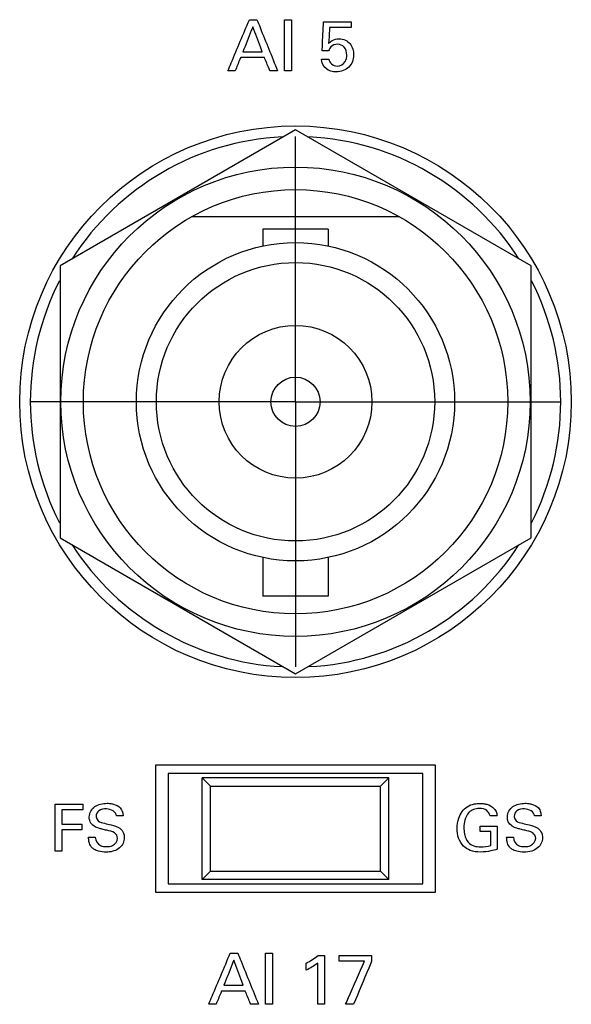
# Model space of a CAD drawing. Header units: inches. Extents: x 0 to 34, y 0 to 22.
# Tile 41 of 111: x 10.136 to 10.786, y 11.797 to 12.957. Entities that reach past the tile are written whole.
import ezdxf

# ---------------------------------------------------------------- set-up
doc = ezdxf.new("R2010")
doc.units = ezdxf.units.IN
doc.header["$LTSCALE"] = 1.87
doc.header["$MEASUREMENT"] = 0
doc.linetypes.add('CENTER', pattern=[0.6, 0.375, -0.075, 0.075, -0.075])
doc.layers.get('0').update_dxf_attribs({"linetype": 'CONTINUOUS'})
doc.layers.add('DATUMCURVES', color=7, linetype='CONTINUOUS')
doc.layers.add('DEFAULT_1', color=7, linetype='CENTER')

msp = doc.modelspace()

# ---------------------------------------------------------------- linework, layer by layer
at = {"color": 7, "linetype": 'CONTINUOUS'}
for p, q in [((10.461, 12.827), (10.1835, 12.6667)), ((10.7385, 12.6667), (10.461, 12.827)), ((10.5834, 12.7245), (10.3386, 12.7245)), ((10.4225, 12.7098), (10.4225, 12.69)), ((10.4995, 12.7098), (10.4225, 12.7098)), ((10.4995, 12.7098), (10.4995, 12.69)), ((10.1835, 12.6667), (10.1835, 12.3463)), ((10.7385, 12.3463), (10.7385, 12.6667)), ((10.1835, 12.3463), (10.461, 12.1861)), ((10.461, 12.1861), (10.7385, 12.3463)), ((10.4225, 12.323), (10.4225, 12.2773)), ((10.4995, 12.323), (10.4995, 12.2773)), ((10.4995, 12.2773), (10.4225, 12.2773)), ((10.296, 12.0785), (10.296, 11.9285)), ((10.626, 12.0785), (10.296, 12.0785)), ((10.626, 11.9285), (10.626, 12.0785)), ((10.311, 12.0685), (10.311, 11.9385)), ((10.611, 12.0685), (10.311, 12.0685)), ((10.611, 11.9385), (10.611, 12.0685)), ((10.351, 12.0635), (10.361, 12.0535)), ((10.351, 11.9435), (10.351, 12.0635)), ((10.571, 12.0635), (10.351, 12.0635)), ((10.561, 12.0535), (10.571, 12.0635)), ((10.571, 11.9435), (10.571, 12.0635)), ((10.361, 11.9535), (10.361, 12.0535)), ((10.361, 12.0535), (10.561, 12.0535)), ((10.561, 11.9535), (10.561, 12.0535)), ((10.351, 11.9435), (10.361, 11.9535)), ((10.361, 11.9535), (10.561, 11.9535)), ((10.561, 11.9535), (10.571, 11.9435)), ((10.311, 11.9385), (10.611, 11.9385)), ((10.571, 11.9435), (10.351, 11.9435)), ((10.296, 11.9285), (10.626, 11.9285))]:
    msp.add_line(p, q, dxfattribs=at)
for radius in [0.325, 0.2765, 0.25, 0.1875, 0.164, 0.09, 0.029]:
    msp.add_circle((10.461, 12.5065), radius, dxfattribs=at)
for start, end in [(92.8821, 147.3645), (32.6355, 87.1179), (152.8684, 207.1316), (332.8684, 27.1316), (212.6355, 267.1179), (272.8821, 327.3645)]:
    msp.add_arc((10.461, 12.5065), 0.3125, start, end, dxfattribs=at)
at = {"layer": 'DATUMCURVES', "color": 40, "linetype": 'CONTINUOUS'}
for points, knots in [([(10.3813, 12.8965, 0.8645), (10.3826, 12.8997, 0.8645), (10.3911, 12.9197, 0.8645), (10.3995, 12.9398, 0.8645), (10.4066, 12.9567, 0.8645)], [0, 0, 0, 0, 0.15625, 1, 1, 1, 1]), ([(10.4107, 12.9484, 0.8645), (10.4101, 12.9469, 0.8645), (10.4062, 12.9371, 0.8645), (10.4023, 12.9272, 0.8645), (10.399, 12.9189, 0.8645)], [0, 0, 0, 0, 0.15625, 1, 1, 1, 1]), ([(10.4218, 12.9189, 0.8645), (10.4212, 12.9205, 0.8645), (10.4175, 12.9303, 0.8645), (10.4138, 12.9401, 0.8645), (10.4107, 12.9484, 0.8645)], [0, 0, 0, 0, 0.15625, 1, 1, 1, 1]), ([(10.4155, 12.9567, 0.8645), (10.4168, 12.9536, 0.8645), (10.4249, 12.9335, 0.8645), (10.433, 12.9135, 0.8645), (10.4399, 12.8965, 0.8645)], [0, 0, 0, 0, 0.15625, 1, 1, 1, 1]), ([(10.448, 12.8965, 0.8645), (10.448, 12.8997, 0.8645), (10.448, 12.9197, 0.8645), (10.448, 12.9398, 0.8645), (10.448, 12.9567, 0.8645)], [0, 0, 0, 0, 0.15625, 1, 1, 1, 1]), ([(10.4564, 12.9567, 0.8645), (10.4564, 12.9536, 0.8645), (10.4564, 12.9335, 0.8645), (10.4564, 12.9135, 0.8645), (10.4564, 12.8965, 0.8645)], [0, 0, 0, 0, 0.15625, 1, 1, 1, 1]), ([(10.4925, 12.9199, 0.8645), (10.4925, 12.9216, 0.8645), (10.493, 12.9331, 0.8645), (10.4935, 12.9445, 0.8645), (10.494, 12.9542, 0.8645)], [0, 0, 0, 0, 0.15625, 1, 1, 1, 1]), ([(10.494, 12.9542, 0.8645), (10.4956, 12.9542, 0.8645), (10.5065, 12.9542, 0.8645), (10.5173, 12.9542, 0.8645), (10.5264, 12.9542, 0.8645)], [0, 0, 0, 0, 0.15625, 1, 1, 1, 1]), ([(10.5011, 12.9474, 0.8645), (10.5011, 12.9465, 0.8645), (10.5007, 12.9402, 0.8645), (10.5003, 12.934, 0.8645), (10.5, 12.9288, 0.8645)], [0, 0, 0, 0, 0.15625, 1, 1, 1, 1]), ([(10.5264, 12.9474, 0.8645), (10.5251, 12.9474, 0.8645), (10.5166, 12.9474, 0.8645), (10.5082, 12.9474, 0.8645), (10.5011, 12.9474, 0.8645)], [0, 0, 0, 0, 0.15625, 1, 1, 1, 1]), ([(10.5, 12.9288, 0.8645), (10.5013, 12.93, 0.8645), (10.5048, 12.933, 0.8645), (10.5121, 12.9347, 0.8645), (10.5198, 12.9332, 0.8645), (10.5275, 12.9271, 0.8645), (10.5311, 12.9146, 0.8645), (10.5275, 12.9045, 0.8645), (10.5239, 12.9009, 0.8645)], [0, 0, 0, 0, 0.093579, 0.236844, 0.371947, 0.491195, 0.733632, 1, 1, 1, 1]), ([(10.5214, 12.9153, 0.8645), (10.5214, 12.9185, 0.8645), (10.5199, 12.9253, 0.8645), (10.5106, 12.9288, 0.8645), (10.5027, 12.926, 0.8645), (10.5006, 12.9216, 0.8645), (10.5, 12.9199, 0.8645)], [0, 0, 0, 0, 0.300051, 0.568447, 0.827902, 1, 1, 1, 1]), ([(10.399, 12.9189, 0.8645), (10.4002, 12.9189, 0.8645), (10.4078, 12.9189, 0.8645), (10.4154, 12.9189, 0.8645), (10.4218, 12.9189, 0.8645)], [0, 0, 0, 0, 0.15625, 1, 1, 1, 1]), ([(10.5004, 12.9102, 0.8645), (10.5005, 12.906, 0.8645), (10.5096, 12.8991, 0.8645), (10.5203, 12.9059, 0.8645), (10.5214, 12.9125, 0.8645), (10.5214, 12.9153, 0.8645)], [0, 0, 0, 0, 0.39742, 0.739325, 1, 1, 1, 1]), ([(10.3964, 12.9122, 0.8645), (10.396, 12.9114, 0.8645), (10.3939, 12.9062, 0.8645), (10.3917, 12.9009, 0.8645), (10.3899, 12.8965, 0.8645)], [0, 0, 0, 0, 0.15625, 1, 1, 1, 1]), ([(10.4243, 12.9122, 0.8645), (10.4228, 12.9122, 0.8645), (10.4135, 12.9122, 0.8645), (10.4042, 12.9122, 0.8645), (10.3964, 12.9122, 0.8645)], [0, 0, 0, 0, 0.15625, 1, 1, 1, 1]), ([(10.4308, 12.8965, 0.8645), (10.4305, 12.8973, 0.8645), (10.4283, 12.9026, 0.8645), (10.4261, 12.9078, 0.8645), (10.4243, 12.9122, 0.8645)], [0, 0, 0, 0, 0.15625, 1, 1, 1, 1]), ([(10.5239, 12.9009, 0.8645), (10.5201, 12.8971, 0.8645), (10.5101, 12.8938, 0.8645), (10.4958, 12.8973, 0.8645), (10.4919, 12.9061, 0.8645), (10.4917, 12.9102, 0.8645)], [0, 0, 0, 0, 0.392339, 0.698207, 1, 1, 1, 1]), ([(10.1777, 12.0323, 0.8645), (10.1794, 12.0323, 0.8645), (10.1903, 12.0323, 0.8645), (10.2013, 12.0323, 0.8645), (10.2105, 12.0323, 0.8645)], [0, 0, 0, 0, 0.15625, 1, 1, 1, 1]), ([(10.1777, 11.9771, 0.8645), (10.1777, 11.98, 0.8645), (10.1777, 11.9984, 0.8645), (10.1777, 12.0168, 0.8645), (10.1777, 12.0323, 0.8645)], [0, 0, 0, 0, 0.15625, 1, 1, 1, 1]), ([(10.2513, 11.9922, 0.8645), (10.2513, 11.9946, 0.8645), (10.2477, 12.0002, 0.8645), (10.2399, 12.0011, 0.8645), (10.2336, 12.0028, 0.8645), (10.2285, 12.0041, 0.8645), (10.2231, 12.0061, 0.8645), (10.2188, 12.011, 0.8645), (10.217, 12.02, 0.8645), (10.2221, 12.0293, 0.8645), (10.2313, 12.0328, 0.8645), (10.2383, 12.0336, 0.8645), (10.2427, 12.0332, 0.8645), (10.2446, 12.0329, 0.8645)], [0, 0, 0, 0, 0.089358, 0.210974, 0.281661, 0.334731, 0.408507, 0.49491, 0.567036, 0.741237, 0.832922, 0.929461, 1, 1, 1, 1]), ([(10.2446, 12.0329, 0.8645), (10.2452, 12.0328, 0.8645), (10.2488, 12.0319, 0.8645), (10.2542, 12.0293, 0.8645), (10.2574, 12.0234, 0.8645), (10.2577, 12.02, 0.8645), (10.2578, 12.0186, 0.8645)], [0, 0, 0, 0, 0.088567, 0.522947, 0.795786, 1, 1, 1, 1]), ([(10.6514, 12.0038, 0.8645), (10.6514, 12.0079, 0.8645), (10.6528, 12.0176, 0.8645), (10.6604, 12.0291, 0.8645), (10.671, 12.0328, 0.8645), (10.6775, 12.0333, 0.8645), (10.6824, 12.0331, 0.8645), (10.6882, 12.0321, 0.8645), (10.6943, 12.0288, 0.8645), (10.698, 12.0231, 0.8645), (10.6984, 12.0199, 0.8645), (10.6985, 12.0186, 0.8645)], [0, 0, 0, 0, 0.170779, 0.400056, 0.528641, 0.621303, 0.671689, 0.730137, 0.866051, 0.945293, 1, 1, 1, 1]), ([(10.744, 11.9922, 0.8645), (10.744, 11.9946, 0.8645), (10.7404, 12.0002, 0.8645), (10.7325, 12.0011, 0.8645), (10.7262, 12.0028, 0.8645), (10.7212, 12.0041, 0.8645), (10.7158, 12.0061, 0.8645), (10.7114, 12.011, 0.8645), (10.7096, 12.02, 0.8645), (10.7148, 12.0293, 0.8645), (10.724, 12.0328, 0.8645), (10.7309, 12.0336, 0.8645), (10.7353, 12.0332, 0.8645), (10.7372, 12.0329, 0.8645)], [0, 0, 0, 0, 0.089351, 0.210902, 0.281626, 0.334691, 0.408424, 0.494878, 0.567007, 0.741229, 0.832941, 0.929502, 1, 1, 1, 1]), ([(10.7372, 12.0329, 0.8645), (10.7378, 12.0328, 0.8645), (10.7415, 12.0319, 0.8645), (10.7469, 12.0293, 0.8645), (10.7501, 12.0234, 0.8645), (10.7503, 12.02, 0.8645), (10.7504, 12.0186, 0.8645)], [0, 0, 0, 0, 0.08852, 0.52283, 0.795743, 1, 1, 1, 1]), ([(10.2105, 12.0258, 0.8645), (10.2092, 12.0258, 0.8645), (10.2009, 12.0258, 0.8645), (10.1925, 12.0258, 0.8645), (10.1855, 12.0258, 0.8645)], [0, 0, 0, 0, 0.15625, 1, 1, 1, 1]), ([(10.1855, 12.0258, 0.8645), (10.1855, 12.0249, 0.8645), (10.1855, 12.0192, 0.8645), (10.1855, 12.0135, 0.8645), (10.1855, 12.0086, 0.8645)], [0, 0, 0, 0, 0.15625, 1, 1, 1, 1]), ([(10.2499, 12.0186, 0.8645), (10.2496, 12.0233, 0.8645), (10.2397, 12.0284, 0.8645), (10.2292, 12.026, 0.8645), (10.2259, 12.0204, 0.8645), (10.226, 12.0178, 0.8645), (10.2261, 12.0176, 0.8645)], [0, 0, 0, 0, 0.458036, 0.755101, 0.988316, 1, 1, 1, 1]), ([(10.6902, 12.0186, 0.8645), (10.6898, 12.0209, 0.8645), (10.6866, 12.0262, 0.8645), (10.6783, 12.0276, 0.8645), (10.6707, 12.0267, 0.8645), (10.6639, 12.0221, 0.8645), (10.6601, 12.0141, 0.8645), (10.6591, 12.0053, 0.8645), (10.6596, 11.9999, 0.8645), (10.6601, 11.9974, 0.8645)], [0, 0, 0, 0, 0.128916, 0.289474, 0.416699, 0.531015, 0.710431, 0.867993, 1, 1, 1, 1]), ([(10.7425, 12.0186, 0.8645), (10.7422, 12.0233, 0.8645), (10.7323, 12.0284, 0.8645), (10.7218, 12.026, 0.8645), (10.7186, 12.0204, 0.8645), (10.7187, 12.0178, 0.8645), (10.7187, 12.0176, 0.8645)], [0, 0, 0, 0, 0.458036, 0.755045, 0.988316, 1, 1, 1, 1]), ([(10.1855, 12.0086, 0.8645), (10.1867, 12.0086, 0.8645), (10.1946, 12.0086, 0.8645), (10.2024, 12.0086, 0.8645), (10.2091, 12.0086, 0.8645)], [0, 0, 0, 0, 0.15625, 1, 1, 1, 1]), ([(10.2261, 12.0176, 0.8645), (10.2262, 12.0158, 0.8645), (10.2285, 12.0112, 0.8645), (10.2334, 12.0105, 0.8645), (10.236, 12.0098, 0.8645)], [0, 0, 0, 0, 0.406343, 1, 1, 1, 1]), ([(10.236, 12.0098, 0.8645), (10.2386, 12.0092, 0.8645), (10.2446, 12.0076, 0.8645), (10.2508, 12.006, 0.8645), (10.2538, 12.004, 0.8645)], [0, 0, 0, 0, 0.433585, 1, 1, 1, 1]), ([(10.7187, 12.0176, 0.8645), (10.7188, 12.0158, 0.8645), (10.7211, 12.0112, 0.8645), (10.726, 12.0105, 0.8645), (10.7286, 12.0098, 0.8645)], [0, 0, 0, 0, 0.406351, 1, 1, 1, 1]), ([(10.7286, 12.0098, 0.8645), (10.7312, 12.0092, 0.8645), (10.7372, 12.0076, 0.8645), (10.7434, 12.006, 0.8645), (10.7464, 12.004, 0.8645)], [0, 0, 0, 0, 0.43361, 1, 1, 1, 1]), ([(10.2091, 12.0022, 0.8645), (10.2079, 12.0022, 0.8645), (10.2, 12.0022, 0.8645), (10.1921, 12.0022, 0.8645), (10.1855, 12.0022, 0.8645)], [0, 0, 0, 0, 0.15625, 1, 1, 1, 1]), ([(10.1855, 12.0022, 0.8645), (10.1855, 12.0009, 0.8645), (10.1855, 11.9925, 0.8645), (10.1855, 11.9842, 0.8645), (10.1855, 11.9771, 0.8645)], [0, 0, 0, 0, 0.15625, 1, 1, 1, 1]), ([(10.2538, 12.004, 0.8645), (10.2559, 12.0027, 0.8645), (10.2587, 11.999, 0.8645), (10.2594, 11.9936, 0.8645), (10.259, 11.9895, 0.8645), (10.2576, 11.9851, 0.8645), (10.2538, 11.9802, 0.8645), (10.248, 11.9773, 0.8645), (10.2423, 11.976, 0.8645), (10.2363, 11.9757, 0.8645), (10.2298, 11.9763, 0.8645), (10.2251, 11.9783, 0.8645), (10.2234, 11.9794, 0.8645)], [0, 0, 0, 0, 0.128957, 0.217454, 0.278528, 0.337354, 0.454988, 0.587289, 0.664009, 0.74975, 0.896434, 1, 1, 1, 1]), ([(10.6987, 11.9793, 0.8645), (10.6963, 11.9785, 0.8645), (10.6898, 11.9766, 0.8645), (10.679, 11.9755, 0.8645), (10.6675, 11.9767, 0.8645), (10.658, 11.9827, 0.8645), (10.6525, 11.9923, 0.8645), (10.6514, 12, 0.8645), (10.6514, 12.0038, 0.8645)], [0, 0, 0, 0, 0.120758, 0.310242, 0.504411, 0.645823, 0.821226, 1, 1, 1, 1]), ([(10.6601, 11.9974, 0.8645), (10.6602, 11.997, 0.8645), (10.661, 11.9934, 0.8645), (10.6633, 11.9873, 0.8645), (10.671, 11.9826, 0.8645), (10.6804, 11.9816, 0.8645), (10.6872, 11.9826, 0.8645), (10.6911, 11.9838, 0.8645)], [0, 0, 0, 0, 0.0318, 0.278361, 0.480278, 0.688936, 1, 1, 1, 1]), ([(10.6785, 12.0065, 0.8645), (10.6795, 12.0065, 0.8645), (10.6863, 12.0065, 0.8645), (10.693, 12.0065, 0.8645), (10.6987, 12.0065, 0.8645)], [0, 0, 0, 0, 0.15625, 1, 1, 1, 1]), ([(10.6911, 11.9838, 0.8645), (10.6911, 11.9846, 0.8645), (10.6911, 11.9901, 0.8645), (10.6911, 11.9955, 0.8645), (10.6911, 12.0001, 0.8645)], [0, 0, 0, 0, 0.15625, 1, 1, 1, 1]), ([(10.6987, 12.0065, 0.8645), (10.6987, 12.0051, 0.8645), (10.6987, 11.996, 0.8645), (10.6987, 11.9869, 0.8645), (10.6987, 11.9793, 0.8645)], [0, 0, 0, 0, 0.15625, 1, 1, 1, 1]), ([(10.7464, 12.004, 0.8645), (10.7485, 12.0027, 0.8645), (10.7513, 11.999, 0.8645), (10.7521, 11.9936, 0.8645), (10.7517, 11.9895, 0.8645), (10.7503, 11.9851, 0.8645), (10.7464, 11.9802, 0.8645), (10.7391, 11.9765, 0.8645), (10.7304, 11.9755, 0.8645), (10.7224, 11.9763, 0.8645), (10.7177, 11.9783, 0.8645), (10.716, 11.9794, 0.8645)], [0, 0, 0, 0, 0.128977, 0.21752, 0.27862, 0.337474, 0.455176, 0.587543, 0.74957, 0.896371, 1, 1, 1, 1]), ([(10.2234, 11.9794, 0.8645), (10.2223, 11.9802, 0.8645), (10.2195, 11.9826, 0.8645), (10.2174, 11.9876, 0.8645), (10.2172, 11.9916, 0.8645), (10.2172, 11.9933, 0.8645)], [0, 0, 0, 0, 0.254821, 0.678393, 1, 1, 1, 1]), ([(10.2251, 11.9933, 0.8645), (10.2253, 11.9895, 0.8645), (10.2292, 11.9824, 0.8645), (10.2359, 11.9823, 0.8645), (10.2384, 11.9823, 0.8645)], [0, 0, 0, 0, 0.603267, 1, 1, 1, 1]), ([(10.2384, 11.9823, 0.8645), (10.2407, 11.9823, 0.8645), (10.2467, 11.9827, 0.8645), (10.2513, 11.9887, 0.8645), (10.2513, 11.9922, 0.8645)], [0, 0, 0, 0, 0.395812, 1, 1, 1, 1]), ([(10.716, 11.9794, 0.8645), (10.7149, 11.9802, 0.8645), (10.7122, 11.9826, 0.8645), (10.71, 11.9876, 0.8645), (10.7098, 11.9916, 0.8645), (10.7098, 11.9933, 0.8645)], [0, 0, 0, 0, 0.254866, 0.678381, 1, 1, 1, 1]), ([(10.7178, 11.9933, 0.8645), (10.7179, 11.9895, 0.8645), (10.7218, 11.9824, 0.8645), (10.7285, 11.9823, 0.8645), (10.731, 11.9823, 0.8645)], [0, 0, 0, 0, 0.603211, 1, 1, 1, 1]), ([(10.731, 11.9823, 0.8645), (10.7334, 11.9823, 0.8645), (10.7394, 11.9827, 0.8645), (10.744, 11.9887, 0.8645), (10.744, 11.9922, 0.8645)], [0, 0, 0, 0, 0.395713, 1, 1, 1, 1]), ([(10.3588, 11.7965, 0.8645), (10.3601, 11.7997, 0.8645), (10.3685, 11.8197, 0.8645), (10.377, 11.8398, 0.8645), (10.3841, 11.8567, 0.8645)], [0, 0, 0, 0, 0.15625, 1, 1, 1, 1]), ([(10.3882, 11.8484, 0.8645), (10.3876, 11.8469, 0.8645), (10.3837, 11.8371, 0.8645), (10.3798, 11.8272, 0.8645), (10.3765, 11.8189, 0.8645)], [0, 0, 0, 0, 0.15625, 1, 1, 1, 1]), ([(10.3993, 11.8189, 0.8645), (10.3987, 11.8205, 0.8645), (10.395, 11.8303, 0.8645), (10.3913, 11.8401, 0.8645), (10.3882, 11.8484, 0.8645)], [0, 0, 0, 0, 0.15625, 1, 1, 1, 1]), ([(10.393, 11.8567, 0.8645), (10.3943, 11.8536, 0.8645), (10.4024, 11.8335, 0.8645), (10.4105, 11.8134, 0.8645), (10.4173, 11.7965, 0.8645)], [0, 0, 0, 0, 0.15625, 1, 1, 1, 1]), ([(10.4255, 11.7965, 0.8645), (10.4255, 11.7997, 0.8645), (10.4255, 11.8197, 0.8645), (10.4255, 11.8398, 0.8645), (10.4255, 11.8567, 0.8645)], [0, 0, 0, 0, 0.15625, 1, 1, 1, 1]), ([(10.4338, 11.8567, 0.8645), (10.4338, 11.8536, 0.8645), (10.4338, 11.8335, 0.8645), (10.4338, 11.8134, 0.8645), (10.4338, 11.7965, 0.8645)], [0, 0, 0, 0, 0.15625, 1, 1, 1, 1]), ([(10.4951, 11.8542, 0.8645), (10.4951, 11.8512, 0.8645), (10.4951, 11.832, 0.8645), (10.4951, 11.8127, 0.8645), (10.4951, 11.7965, 0.8645)], [0, 0, 0, 0, 0.15625, 1, 1, 1, 1]), ([(10.5125, 11.8542, 0.8645), (10.5145, 11.8542, 0.8645), (10.5272, 11.8542, 0.8645), (10.5399, 11.8542, 0.8645), (10.5506, 11.8542, 0.8645)], [0, 0, 0, 0, 0.15625, 1, 1, 1, 1]), ([(10.5422, 11.8473, 0.8645), (10.5406, 11.8473, 0.8645), (10.5307, 11.8473, 0.8645), (10.5208, 11.8473, 0.8645), (10.5125, 11.8473, 0.8645)], [0, 0, 0, 0, 0.15625, 1, 1, 1, 1]), ([(10.52, 11.7965, 0.8645), (10.5212, 11.7992, 0.8645), (10.5285, 11.8161, 0.8645), (10.5359, 11.833, 0.8645), (10.5422, 11.8473, 0.8645)], [0, 0, 0, 0, 0.15625, 1, 1, 1, 1]), ([(10.5506, 11.8472, 0.8645), (10.5495, 11.8445, 0.8645), (10.5424, 11.8277, 0.8645), (10.5354, 11.8108, 0.8645), (10.5294, 11.7965, 0.8645)], [0, 0, 0, 0, 0.15625, 1, 1, 1, 1]), ([(10.4871, 11.7965, 0.8645), (10.4871, 11.7991, 0.8645), (10.4871, 11.8153, 0.8645), (10.4871, 11.8314, 0.8645), (10.4871, 11.8451, 0.8645)], [0, 0, 0, 0, 0.15625, 1, 1, 1, 1]), ([(10.3738, 11.8122, 0.8645), (10.3735, 11.8114, 0.8645), (10.3713, 11.8062, 0.8645), (10.3692, 11.8009, 0.8645), (10.3673, 11.7965, 0.8645)], [0, 0, 0, 0, 0.15625, 1, 1, 1, 1]), ([(10.4017, 11.8122, 0.8645), (10.4003, 11.8122, 0.8645), (10.391, 11.8122, 0.8645), (10.3817, 11.8122, 0.8645), (10.3738, 11.8122, 0.8645)], [0, 0, 0, 0, 0.15625, 1, 1, 1, 1]), ([(10.3765, 11.8189, 0.8645), (10.3777, 11.8189, 0.8645), (10.3853, 11.8189, 0.8645), (10.3929, 11.8189, 0.8645), (10.3993, 11.8189, 0.8645)], [0, 0, 0, 0, 0.15625, 1, 1, 1, 1]), ([(10.4083, 11.7965, 0.8645), (10.4079, 11.7973, 0.8645), (10.4057, 11.8026, 0.8645), (10.4036, 11.8078, 0.8645), (10.4017, 11.8122, 0.8645)], [0, 0, 0, 0, 0.15625, 1, 1, 1, 1])]:
    msp.add_open_spline(points, degree=3, knots=knots, dxfattribs=at)
for points in [[(10.4066, 12.9567, 0.8645), (10.4096, 12.9567, 0.8645), (10.4126, 12.9567, 0.8645), (10.4155, 12.9567, 0.8645)], [(10.448, 12.9567, 0.8645), (10.4508, 12.9567, 0.8645), (10.4536, 12.9567, 0.8645), (10.4564, 12.9567, 0.8645)], [(10.5264, 12.9542, 0.8645), (10.5264, 12.9519, 0.8645), (10.5264, 12.9497, 0.8645), (10.5264, 12.9474, 0.8645)], [(10.5, 12.9199, 0.8645), (10.4975, 12.9199, 0.8645), (10.495, 12.9199, 0.8645), (10.4925, 12.9199, 0.8645)], [(10.4917, 12.9102, 0.8645), (10.4946, 12.9102, 0.8645), (10.4975, 12.9102, 0.8645), (10.5004, 12.9102, 0.8645)], [(10.3899, 12.8965, 0.8645), (10.387, 12.8965, 0.8645), (10.3842, 12.8965, 0.8645), (10.3813, 12.8965, 0.8645)], [(10.4399, 12.8965, 0.8645), (10.4368, 12.8965, 0.8645), (10.4338, 12.8965, 0.8645), (10.4308, 12.8965, 0.8645)], [(10.4564, 12.8965, 0.8645), (10.4536, 12.8965, 0.8645), (10.4508, 12.8965, 0.8645), (10.448, 12.8965, 0.8645)], [(10.2105, 12.0323, 0.8645), (10.2105, 12.0301, 0.8645), (10.2105, 12.028, 0.8645), (10.2105, 12.0258, 0.8645)], [(10.2091, 12.0086, 0.8645), (10.2091, 12.0065, 0.8645), (10.2091, 12.0043, 0.8645), (10.2091, 12.0022, 0.8645)], [(10.2578, 12.0186, 0.8645), (10.2552, 12.0186, 0.8645), (10.2525, 12.0186, 0.8645), (10.2499, 12.0186, 0.8645)], [(10.6985, 12.0186, 0.8645), (10.6957, 12.0186, 0.8645), (10.6929, 12.0186, 0.8645), (10.6902, 12.0186, 0.8645)], [(10.7504, 12.0186, 0.8645), (10.7478, 12.0186, 0.8645), (10.7451, 12.0186, 0.8645), (10.7425, 12.0186, 0.8645)], [(10.6785, 12.0001, 0.8645), (10.6785, 12.0023, 0.8645), (10.6785, 12.0044, 0.8645), (10.6785, 12.0065, 0.8645)], [(10.6911, 12.0001, 0.8645), (10.6869, 12.0001, 0.8645), (10.6827, 12.0001, 0.8645), (10.6785, 12.0001, 0.8645)], [(10.2172, 11.9933, 0.8645), (10.2198, 11.9933, 0.8645), (10.2225, 11.9933, 0.8645), (10.2251, 11.9933, 0.8645)], [(10.7098, 11.9933, 0.8645), (10.7125, 11.9933, 0.8645), (10.7151, 11.9933, 0.8645), (10.7178, 11.9933, 0.8645)], [(10.1855, 11.9771, 0.8645), (10.1829, 11.9771, 0.8645), (10.1803, 11.9771, 0.8645), (10.1777, 11.9771, 0.8645)], [(10.3841, 11.8567, 0.8645), (10.3871, 11.8567, 0.8645), (10.39, 11.8567, 0.8645), (10.393, 11.8567, 0.8645)], [(10.4255, 11.8567, 0.8645), (10.4283, 11.8567, 0.8645), (10.4311, 11.8567, 0.8645), (10.4338, 11.8567, 0.8645)], [(10.4737, 11.8451, 0.8645), (10.4786, 11.8477, 0.8645), (10.4834, 11.8506, 0.8645), (10.4877, 11.8542, 0.8645)], [(10.4877, 11.8542, 0.8645), (10.4901, 11.8542, 0.8645), (10.4926, 11.8542, 0.8645), (10.4951, 11.8542, 0.8645)], [(10.5125, 11.8473, 0.8645), (10.5125, 11.8496, 0.8645), (10.5125, 11.8519, 0.8645), (10.5125, 11.8542, 0.8645)], [(10.5506, 11.8542, 0.8645), (10.5506, 11.8519, 0.8645), (10.5506, 11.8495, 0.8645), (10.5506, 11.8472, 0.8645)], [(10.4871, 11.8451, 0.8645), (10.483, 11.8417, 0.8645), (10.4784, 11.839, 0.8645), (10.4737, 11.8368, 0.8645)], [(10.4737, 11.8368, 0.8645), (10.4737, 11.8395, 0.8645), (10.4737, 11.8423, 0.8645), (10.4737, 11.8451, 0.8645)], [(10.3673, 11.7965, 0.8645), (10.3645, 11.7965, 0.8645), (10.3616, 11.7965, 0.8645), (10.3588, 11.7965, 0.8645)], [(10.4173, 11.7965, 0.8645), (10.4143, 11.7965, 0.8645), (10.4113, 11.7965, 0.8645), (10.4083, 11.7965, 0.8645)], [(10.4338, 11.7965, 0.8645), (10.4311, 11.7965, 0.8645), (10.4283, 11.7965, 0.8645), (10.4255, 11.7965, 0.8645)], [(10.4951, 11.7965, 0.8645), (10.4924, 11.7965, 0.8645), (10.4897, 11.7965, 0.8645), (10.4871, 11.7965, 0.8645)], [(10.5294, 11.7965, 0.8645), (10.5263, 11.7965, 0.8645), (10.5231, 11.7965, 0.8645), (10.52, 11.7965, 0.8645)]]:
    msp.add_open_spline(points, degree=3, dxfattribs=at)
at = {"layer": 'DEFAULT_1', "color": 7, "linetype": 'CENTER'}
for q in [(10.461, 12.819), (10.1485, 12.5065), (10.461, 12.194), (10.7735, 12.5065)]:
    msp.add_line((10.461, 12.5065), q, dxfattribs=at)

doc.saveas('drawing.dxf')
